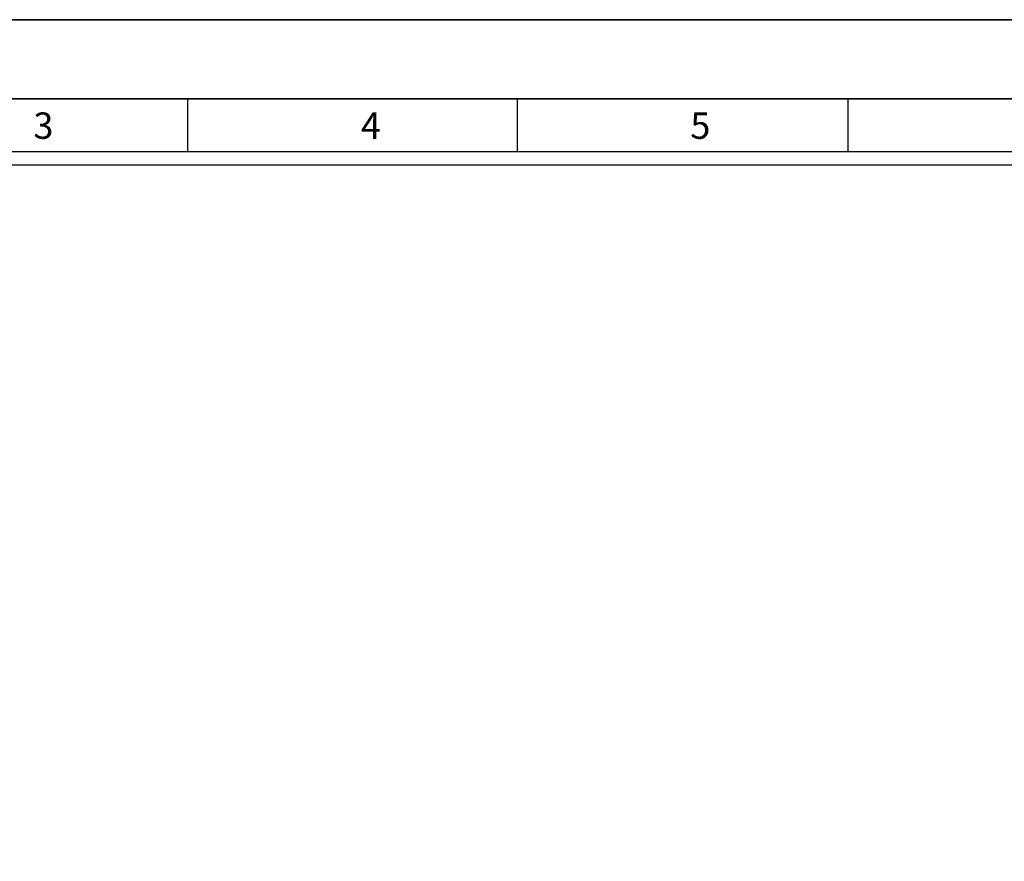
# Model space of a CAD drawing. Header units: millimetres. Extents: x -559 to 10735, y -2326 to 222.
# Tile 69 of 256: x 571 to 646, y -751 to -687. Entities that reach past the tile are written whole.
import ezdxf

# ---------------------------------------------------------------- set-up
doc = ezdxf.new("R2010")
doc.units = ezdxf.units.MM
doc.header["$LTSCALE"] = 4
doc.layers.add('Modelo', color=251, linetype='Continuous')

msp = doc.modelspace()

# ---------------------------------------------------------------- linework, layer by layer
at = {"layer": 'Modelo'}
for p, q in [((499.068, -687.328), (796.068, -687.328)), ((759.068, -693.328), (509.068, -693.328)), ((559.068, -693.328), (609.068, -693.328)), ((584.068, -693.328), (584.068, -697.328)), ((609.068, -697.328), (609.068, -693.328)), ((609.068, -693.328), (659.068, -693.328)), ((634.068, -693.328), (634.068, -697.328)), ((634.068, -697.328), (634.068, -697.328))]:
    msp.add_line(p, q, dxfattribs=at)
for points in [[(499.068, -897.328), (796.068, -897.328), (796.068, -687.328), (499.068, -687.328)], [(509.068, -887.328), (786.068, -887.328), (786.068, -697.328), (509.068, -697.328)], [(785.068, -886.328), (510.068, -886.328), (510.068, -698.328), (785.068, -698.328)]]:
    msp.add_lwpolyline(points, close=True, dxfattribs=at)

# ---------------------------------------------------------------- texts
at = {"layer": 'Modelo', "char_height": 2, "attachment_point": 1}
for s, heights, insert in [('3', [0], (572.398, -694.351)), ('4', [2], (597.197, -694.351)), ('5', [0], (622.147, -694.351))]:
    msp.add_mtext_dynamic_manual_height_columns(s, width=27.45767, gutter_width=10, heights=heights, dxfattribs=dict(at, insert=insert))

doc.saveas('drawing.dxf')
